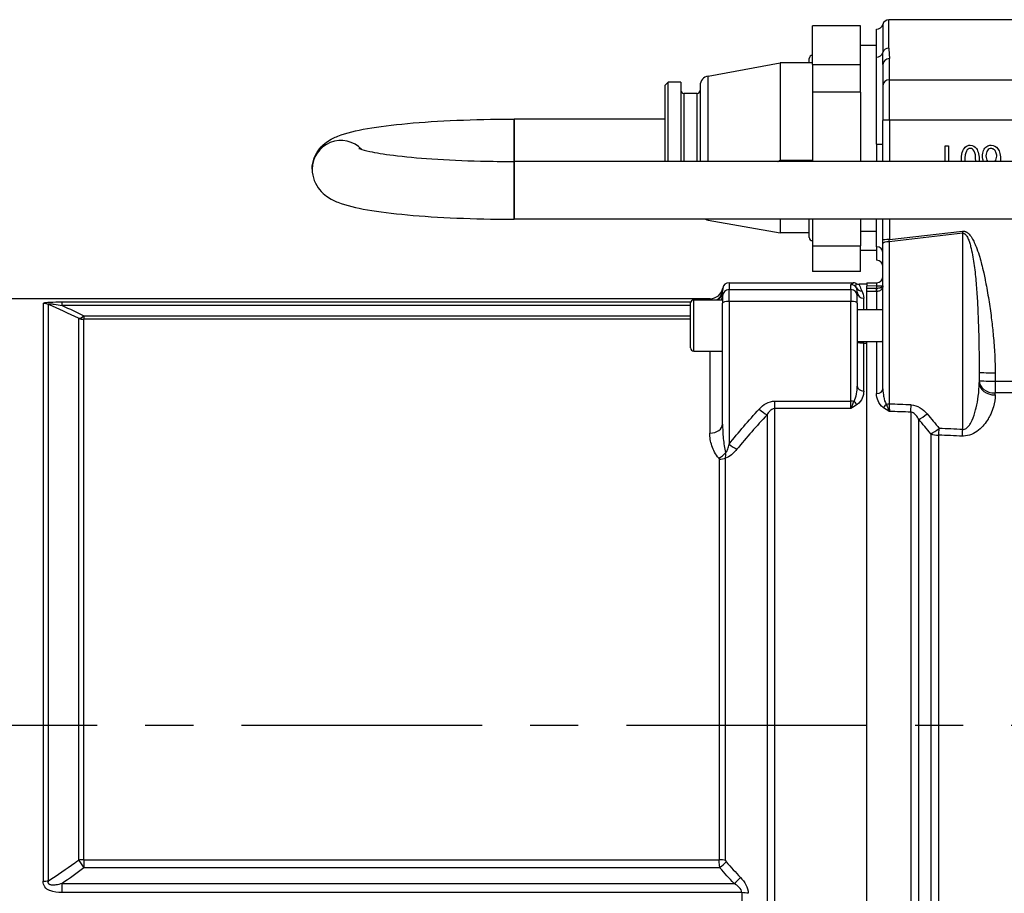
# Model space of a CAD drawing. Header units: millimetres. Extents: x -309 to 8091, y -6405 to -465.
# Tile 32 of 57: x 882 to 1189, y -2640 to -2367. Entities that reach past the tile are written whole.
import ezdxf

# ---------------------------------------------------------------- set-up
doc = ezdxf.new("R2010")
doc.units = ezdxf.units.MM
doc.header["$LTSCALE"] = 20
doc.linetypes.add('MITTE', pattern=[2, 1.25, -0.25, 0.25, -0.25])
doc.layers.add('02-LINIE-035', color=2, linetype='CONTINUOUS')
doc.layers.add('05-ACHSE', color=1, linetype='MITTE')

msp = doc.modelspace()

# ---------------------------------------------------------------- linework, layer by layer
at = {"layer": '02-LINIE-035'}
for p, q in [((1129.64, -2381.14), (1129.64, -2369.07)), ((1144.64, -2369.07), (1129.64, -2369.07)), ((1144.64, -2381.14), (1144.64, -2369.07)), ((1151.58, -2368.69), (1151.58, -2377.44)), ((1153.51, -2376.03), (1153.51, -2367.19)), ((1261.81, -2367.19), (1153.51, -2367.19)), ((1149.64, -2378.85), (1149.64, -2370.19)), ((1149.64, -2375.19), (1144.64, -2375.19)), ((1128.64, -2380.69), (1128.64, -2379.32)), ((1149.64, -2406.04), (1149.64, -2378.85)), ((1153.64, -2385.91), (1153.64, -2379.34)), ((1097.11, -2384.75), (1119.64, -2380.69)), ((1119.64, -2380.69), (1119.64, -2411)), ((1129.64, -2380.69), (1119.64, -2380.69)), ((1129.64, -2381.14), (1144.64, -2381.14)), ((1129.64, -2381.14), (1129.64, -2389.8)), ((1144.64, -2389.8), (1144.64, -2381.14)), ((1151.64, -2381.18), (1151.64, -2387.66)), ((1097.11, -2411.39), (1097.11, -2384.75)), ((1083.64, -2387.69), (1084.64, -2386.69)), ((1083.64, -2387.69), (1083.64, -2411.39)), ((1084.64, -2411.39), (1084.64, -2386.69)), ((1088.64, -2386.69), (1084.64, -2386.69)), ((1088.64, -2386.69), (1088.64, -2411.39)), ((1094.64, -2387.7), (1094.64, -2411.39)), ((1151.64, -2387.66), (1151.64, -2398.58)), ((1153.64, -2385.91), (1261.84, -2385.91)), ((1153.64, -2398.51), (1153.64, -2385.91)), ((1089.64, -2411.39), (1089.64, -2390.19)), ((1093.64, -2390.19), (1089.64, -2390.19)), ((1093.64, -2390.19), (1093.64, -2411.39)), ((1144.64, -2389.8), (1129.64, -2389.8)), ((1129.64, -2389.8), (1129.64, -2411.39)), ((1144.64, -2389.8), (1144.64, -2411.39)), ((1036.64, -2411.39), (1036.64, -2398.19)), ((1083.64, -2398.19), (1036.64, -2398.19)), ((1036.64, -2398.19), (1036.64, -2411.39)), ((1151.64, -2411.39), (1151.64, -2398.58)), ((1262.03, -2398.51), (1153.64, -2398.51)), ((1153.64, -2398.51), (1153.64, -2411.39)), ((1149.64, -2406.04), (1149.64, -2411.39)), ((1171.08, -2411.39), (1171.08, -2406.49)), ((1171.08, -2406.49), (1172.12, -2406.49)), ((1172.12, -2406.49), (1172.12, -2411.39)), ((1177.65, -2408.15), (1177.65, -2408.16)), ((1182.69, -2409.73), (1182.69, -2409.75)), ((1184.24, -2407.95), (1184.24, -2407.97)), ((1186.89, -2408.51), (1186.89, -2408.53)), ((1036.64, -2411.39), (1036.64, -2429.39)), ((1036.64, -2429.39), (1036.64, -2411.39)), ((1298.14, -2411.39), (1036.64, -2411.39)), ((1119.64, -2411), (1129.64, -2411)), ((1188.32, -2411.17), (1188.32, -2411.18)), ((1308.66, -2429.39), (1036.64, -2429.39)), ((1097.11, -2429.64), (1097.11, -2429.39)), ((1097.11, -2429.64), (1119.64, -2433.69)), ((1119.64, -2429.39), (1119.64, -2433.69)), ((1128.64, -2435.07), (1128.64, -2429.39)), ((1129.64, -2429.39), (1129.64, -2437.68)), ((1144.64, -2429.39), (1144.64, -2437.68)), ((1149.64, -2437.96), (1149.64, -2429.39)), ((1151.64, -2435.82), (1151.64, -2429.39)), ((1153.64, -2429.39), (1153.64, -2435.75)), ((1128.64, -2433.69), (1119.64, -2433.69)), ((1144.64, -2433.07), (1149.64, -2433.07)), ((1176.51, -2433.77), (1153.59, -2436.44)), ((1153.64, -2435.75), (1176.43, -2433.1)), ((1176.51, -2494.95), (1176.51, -2433.77)), ((1129.64, -2437.68), (1144.64, -2437.68)), ((1129.64, -2437.68), (1129.64, -2445.72)), ((1144.64, -2445.72), (1144.64, -2437.68)), ((1151.64, -2436.95), (1151.64, -2435.82)), ((1151.64, -2482.23), (1151.64, -2436.95)), ((1153.59, -2436.44), (1153.59, -2487.04)), ((1149.64, -2439.19), (1144.64, -2439.19)), ((1149.64, -2437.96), (1149.64, -2442.16)), ((1149.64, -2442.16), (1149.64, -2442.19)), ((1144.64, -2445.72), (1129.64, -2445.72)), ((1103.64, -2449.19), (1142.32, -2449.19)), ((1103.64, -2449.19), (1103.64, -2451.32)), ((1141.64, -2451.32), (1141.64, -2449.83)), ((1146.64, -2449.69), (1144.25, -2449.69)), ((1146.64, -2449.27), (1149.69, -2449.19)), ((1146.64, -2449.27), (1146.64, -2450.27)), ((1101.64, -2453.32), (1101.64, -2451.68)), ((1103.64, -2451.32), (1141.64, -2451.32)), ((1103.64, -2455.03), (1103.64, -2451.32)), ((1141.64, -2451.32), (1141.64, -2455.03)), ((1143.64, -2452.11), (1143.64, -2453.32)), ((1149.69, -2450.19), (1146.64, -2450.27)), ((1146.64, -2450.95), (1146.64, -2450.27)), ((1146.64, -2451.94), (1146.64, -2450.95)), ((1146.64, -2457.51), (1146.64, -2451.94)), ((1146.64, -2457.51), (1146.64, -2451.94)), ((1149.64, -2451.95), (1149.64, -2457.51)), ((1149.69, -2450.97), (1149.69, -2450.19)), ((1149.69, -2450.19), (1151.64, -2450.19)), ((1097.73, -2454.19), (855.64, -2454.19)), ((889.76, -2455.68), (889.76, -2635.77)), ((891.47, -2635.66), (891.47, -2455.98)), ((895.68, -2455.16), (1091.71, -2455.16)), ((895.68, -2456.29), (895.68, -2455.16)), ((1091.64, -2469.51), (1091.64, -2455.51)), ((1092.64, -2470.51), (1092.64, -2454.51)), ((1092.64, -2454.51), (1101.64, -2454.51)), ((1101.64, -2453.32), (1101.64, -2455.54)), ((1101.64, -2493.24), (1101.64, -2455.54)), ((1141.64, -2455.03), (1103.64, -2455.03)), ((1103.64, -2455.03), (1103.64, -2499.54)), ((1141.64, -2486.11), (1141.64, -2455.03)), ((1143.64, -2455.54), (1143.64, -2453.32)), ((1143.64, -2455.54), (1143.64, -2481.44)), ((1145.64, -2457.51), (1145.64, -2454.04)), ((1091.64, -2456.29), (895.68, -2456.29)), ((1143.64, -2457.51), (1151.64, -2457.51)), ((900.8, -2460.29), (900.8, -2629.2)), ((902.51, -2459.5), (1091.64, -2459.5)), ((902.51, -2459.5), (902.51, -2460.58)), ((1091.64, -2460.58), (902.51, -2460.58)), ((902.51, -2629.1), (902.51, -2460.58)), ((1143.65, -2467.51), (1151.11, -2467.51)), ((1145.64, -2467.99), (1146.64, -2467.99)), ((1145.64, -2482.95), (1145.64, -2467.99)), ((1146.64, -2706.87), (1146.64, -2467.51)), ((1146.64, -2706.39), (1146.64, -2467.99)), ((1149.64, -2467.51), (1149.64, -2483.74)), ((1092.64, -2470.51), (1101.64, -2470.51)), ((1097.64, -2470.51), (1097.64, -2496.06)), ((1181.64, -2477.11), (1181.64, -2480.34)), ((1186.64, -2477.29), (1186.64, -2479.87)), ((1186.64, -2479.87), (1253.84, -2479.87)), ((1186.64, -2479.87), (1186.64, -2483.57)), ((1258.37, -2483.57), (1186.64, -2483.57)), ((1186.64, -2484.18), (1186.64, -2483.57)), ((1117.96, -2486.11), (1141.64, -2486.11)), ((1117.96, -2488.41), (1117.96, -2486.11)), ((1141.64, -2488.41), (1141.64, -2486.11)), ((1141.64, -2488.41), (1117.96, -2488.41)), ((1117.96, -2685.97), (1117.96, -2488.41)), ((1160.3, -2489.55), (1160.3, -2684.84)), ((1180.62, -2488.59), (1180.62, -2488.59)), ((1115.49, -2490.37), (1115.49, -2684.01)), ((1162.8, -2682.57), (1162.8, -2491.82)), ((1179.25, -2492.48), (1179.25, -2492.48)), ((1166.54, -2496.27), (1166.54, -2678.12)), ((1169.04, -2677.67), (1169.04, -2496.72)), ((1100.59, -2504.19), (1100.59, -2629.1)), ((1102.56, -2629.27), (1102.56, -2503.85)), ((902.51, -2629.1), (1100.59, -2629.1)), ((902.51, -2629.1), (902.51, -2631.59)), ((1100.81, -2631.59), (902.51, -2631.59)), ((895.68, -2636.51), (1105.23, -2636.51)), ((895.68, -2639.34), (895.68, -2636.51)), ((1107.65, -2639.34), (895.68, -2639.34)), ((1107.65, -2639.34), (1107.65, -2667.08))]:
    msp.add_line(p, q, dxfattribs=at)
for centre, radius, start, end in [((1149.64, -2368.19), 2, 270, 345.5225), ((1153.51, -2369.19), 2, 90, 165.5225), ((1129.64, -2379.32), 1, 90, 180), ((1097.64, -2387.7), 3, 100.204, 180), ((1089.64, -2389.19), 1, 180, 270), ((1093.64, -2389.19), 1, 270, 0), ((1097.64, -2426.68), 3, 244.5575, 259.796), ((1129.64, -2435.07), 1, 180, 270), ((1149.64, -2444.19), 2, 0, 90), ((1144.25, -2447.69), 2, 241.0569, 270.0002), ((1149.64, -2447.19), 2, 271.5, 0), ((1097.73, -2450.19), 4, 269.9998, 350.4011), ((1092.64, -2455.51), 1, 90, 180), ((1092.64, -2469.51), 1, 180, 270)]:
    msp.add_arc(centre, radius, start, end, dxfattribs=at)
for centre, major_axis, ratio, start_param, end_param in [((1153.51, -2377.91), (-2, 0), 0.9411, 4.712389, 6.030505), ((1149.64, -2376.97), (2, 0), 0.9411, 4.712389, 6.030505), ((1153.64, -2381.18), (-2, 0), 0.919003, 4.712389, 6.283185), ((1153.64, -2387.66), (-2, 0), 0.87525, 4.712389, 6.283185), ((1153.64, -2398.58), (-2, 0), 0.034899, 4.712389, 6.283185), ((982.64, -2413.79), (-9, 0), 0.992502, 3.899962, 6.283185), ((982.64, -2413.79), (-9, 0), 0.992502, 3.899962, 6.283185), ((1149.64, -2405.97), (2, 0), 0.034899, 4.712389, 6.283185), ((1176.43, -2432.99), (-0.35, 2.98), 0.004035, 1.605469, 1.833841), ((1153.64, -2435.82), (-2, 0), 0.034899, 4.712389, 6.283185), ((1153.64, -2436.95), (-2, 0), 0.258819, 4.738569, 6.283185), ((1153.64, -2435.64), (0.23, 3.05), 0.002593, 4.449847, 4.678219), ((1149.64, -2439.95), (2, 0), 0.994124, 0, 1.570796), ((1149.64, -2444.15), (2, 0), 0.994124, 0, 1.570796), ((1103.64, -2451.19), (0, -2), 0.999657, 3.141593, 4.544806), ((1141.64, -2451.83), (-2, 0), 0.999657, 3.671679, 4.712389), ((1149.64, -2450.19), (0.05, 1), 0.052014, 4.717171, 6.287283), ((1097.66, -2451.19), (3.99, -0.23), 0.992701, 5.349275, 6.267419), ((1097.64, -2451.68), (4, 0), 0.938391, 5.427627, 6.283185), ((1103.64, -2453.32), (-2, 0), 0.999657, 4.712389, 6.283185), ((1141.64, -2453.32), (2, 0), 0.999657, 0, 1.570796), ((1145.09, -2449.8), (-1.79, -0.89), 0.981214, 0.068658, 1.115762), ((1145.64, -2452.11), (-2, 0), 0.968372, 0, 1.570796), ((194.94, -2587.19), (5289.1, 0), 0.026186, 1.389294, 1.389875), ((194.92, -2587.19), (5289.1, 0), 0.025997, 1.389294, 1.38987), ((1149.64, -2450.97), (-0.005, -1), 0.026177, 0.181566, 1.570922), ((1149.64, -2449.98), (-2, 0.13), 0.983497, 1.636259, 1.662436), ((1135.75, -1369.62), (-13.93, 1081.34), 0.030154, 3.141059, 3.141862), ((1149.67, -2450.97), (0.022, -1), 0.026171, 0.181507, 1.570225), ((1149.53, -2449.52), (2.1, -0.73), 0.374667, 0.066, 0.129249), ((1149.32, -2450.02), (2.29, -0.41), 0.836033, 0.086724, 0.14708), ((1150.64, -2450.19), (0.997, -0.078), 0.769101, 0.018905, 0.101807), ((889.76, -2460.62), (5, 0), 0.988816, 1.22173, 1.570796), ((1097.64, -2453.23), (4, 0), 0.766044, 5.85131, 6.283185), ((1103.64, -2455.54), (-2, 0), 0.258819, 4.712389, 6.283185), ((1141.64, -2455.54), (2, 0), 0.258819, 0, 1.570796), ((902.51, -2455.67), (-2.18, -4.5), 0.460312, 0.204152, 0.809667), ((902.51, -2455.67), (5, 0), 0.981486, 4.363323, 4.712389), ((1186.64, -2477.11), (-5, 0), 0.034899, 0, 1.570796), ((1186.64, -2479.7), (-5, 0), 0.773341, 0, 1.570796), ((1186.64, -2479.7), (-5, 0), 0.034899, 0, 1.570796), ((1186.64, -2480.34), (-5, 0), 0.768739, 0, 1.570796), ((1145.64, -2481.44), (-2, 0), 0.758102, 0, 1.570796), ((1149.64, -2482.23), (2, 0), 0.752394, 4.712389, 6.283185), ((1141.64, -2486.63), (-2, 0), 0.258819, 4.201538, 4.712389), ((1143.6, -2485.73), (-1.18, 1.61), 0.530864, 1.463735, 2.197776), ((1113.03, -2487.3), (-3.69, 3.37), 0.193992, 1.746345, 2.46419), ((1151.72, -2486.65), (-1.19, -1.61), 0.52466, 0.951527, 1.673373), ((1153.64, -2487.56), (2, 0), 0.258819, 1.596976, 2.072613), ((-3540.63, -2588.49), (5441.86, 36.91), 0.025292, 0.527721, 0.530212), ((1153.64, -2486.31), (0.07, -4.31), 0.0137, 4.882967, 5.483053), ((-3540.76, -2587.19), (5441.86, 35.61), 0.024405, 0.527732, 0.530157), ((1160.3, -2486), (-0.18, -5), 0.036867, 0.78178, 1.310259), ((1186.13, -2489.64), (4.2, -2.71), 0.029316, 1.701466, 1.701511), ((1165.3, -2488.8), (-3.82, -3.23), 0.216786, 0.68941, 1.423128), ((1186.13, -2489.64), (3.64, -3.42), 0.387928, 4.709155, 4.709384), ((1097.64, -2493.24), (4, 0), 0.706433, 4.712389, 6.283185), ((1169.04, -2493.34), (-3.91, -3.12), 0.220646, 0.714145, 1.429216), ((1169.04, -2493.34), (-0.21, -5), 0.038269, 0.830394, 1.310457), ((-3540.63, -2588.49), (5308.2, 36), 0.025292, 0.476228, 0.479233), ((1176.38, -2493.65), (-0.21, -5), 0.038365, 0.833408, 1.310471), ((1169.04, -2493.34), (-5, 0), 0.675176, 1.047198, 1.570796), ((-3540.76, -2587.19), (5308.2, 34.7), 0.024383, 0.47624, 0.479245), ((1103.64, -2498.25), (-3.91, 3.12), 0.205021, 1.732901, 2.404681), ((1100.44, -2501.31), (2.99, 2.65), 0.534881, 4.269921, 4.969004), ((1100.59, -2501.62), (-4, 0), 0.643441, 1.570796, 2.086345), ((902.51, -2630.73), (5, 0), 0.324871, 1.570796, 1.919862), ((902.51, -2630.73), (-2.98, 4.02), 0.104344, 1.105302, 1.710817), ((1100.59, -2630.4), (-4, 0), 0.324871, 4.19684, 4.712389), ((1100.81, -2630.9), (-3.01, -2.63), 0.131656, 1.456325, 2.164251), ((1104.26, -2629.59), (-1.68, 0.44), 0.504214, 0.12986, 0.647525), ((889.76, -2633.94), (5, 0), 0.365246, 4.712389, 5.061455), ((1105.23, -2635.82), (-2.94, -2.71), 0.128487, 1.452736, 2.181967), ((1107.65, -2640.91), (-4, 0), 0.392088, 4.19684, 4.712389)]:
    msp.add_ellipse(centre, major_axis=major_axis, ratio=ratio, start_param=start_param, end_param=end_param, dxfattribs=at)
for points, knots in [([(1153.51, -2376.03), (1153.51, -2376.94), (1153.61, -2377.93), (1153.64, -2378.98), (1153.64, -2379.1), (1153.64, -2379.22), (1153.64, -2379.34)], [0, 0, 0, 0, 0.896485, 0.896485, 0.896485, 1, 1, 1, 1]), ([(973.64, -2413.79), (973.64, -2412.54), (973.9, -2411.29), (974.75, -2409.09), (975.35, -2408.17), (976.72, -2406.49), (977.48, -2405.86), (979.46, -2404.44), (980.58, -2403.94), (984.43, -2402.4), (987.33, -2401.76), (994.5, -2400.51), (998.69, -2399.99), (1008.09, -2399.12), (1013.29, -2398.79), (1024.24, -2398.33), (1030, -2398.21), (1036.06, -2398.19), (1036.35, -2398.19), (1036.64, -2398.19)], [0, 0, 0, 0, 0.047038, 0.047038, 0.099366, 0.099366, 0.169223, 0.169223, 0.298251, 0.298251, 0.612411, 0.612411, 0.92657, 0.92657, 1.240729, 1.240729, 1.554888, 1.554888, 1.570796, 1.570796, 1.570796, 1.570796]), ([(1176.09, -2411.39), (1176.09, -2410.23), (1176.19, -2409.29), (1176.6, -2407.86), (1176.91, -2407.3), (1177.32, -2406.91)], [0.2988996, 0.2988996, 0.2988996, 0.2988996, 0.6477224, 0.6477224, 1, 1, 1, 1]), ([(1177.32, -2406.91), (1177.72, -2406.52), (1178.24, -2406.32), (1179.69, -2406.32), (1180.33, -2406.66), (1180.8, -2407.35)], [0, 0, 0, 0, 0.431846, 0.431846, 1, 1, 1, 1]), ([(1183.01, -2411.39), (1182.8, -2410.92), (1182.69, -2410.36), (1182.69, -2409.11), (1182.81, -2408.52), (1183.27, -2407.45), (1183.58, -2407.03), (1184.39, -2406.46), (1184.85, -2406.32), (1186.23, -2406.32), (1186.95, -2406.69), (1188.05, -2408.2), (1188.32, -2409.44), (1188.32, -2411.24), (1188.32, -2411.32), (1188.32, -2411.39)], [0.2375786, 0.2375786, 0.2375786, 0.2375786, 0.3195655, 0.3195655, 0.4013018, 0.4013018, 0.4833007, 0.4833007, 0.5652997, 0.5652997, 0.7047536, 0.7047536, 0.8442076, 0.8442076, 0.8504208, 0.8504208, 0.8504208, 0.8504208]), ([(988.21, -2407.31), (988.21, -2407.31), (988.38, -2407.39), (989.25, -2407.69), (990.28, -2407.97), (993.49, -2408.67), (996.01, -2409.08), (1002.45, -2409.89), (1006.53, -2410.28), (1015.72, -2410.9), (1020.87, -2411.14), (1029.63, -2411.35), (1033.13, -2411.39), (1036.64, -2411.39)], [0.248633, 0.248633, 0.248633, 0.248633, 0.340811, 0.340811, 0.51746, 0.51746, 0.769621, 0.769621, 1.063472, 1.063472, 1.371898, 1.371898, 1.570796, 1.570796, 1.570796, 1.570796]), ([(1180.57, -2411.39), (1180.57, -2409.77), (1180.41, -2408.68), (1179.75, -2407.6), (1179.35, -2407.33), (1178.39, -2407.33), (1177.98, -2407.6), (1177.65, -2408.15)], [0.2517485, 0.2517485, 0.2517485, 0.2517485, 0.5011432, 0.5011432, 0.7510243, 0.7510243, 1, 1, 1, 1]), ([(1180.57, -2411.39), (1180.57, -2409.78), (1180.41, -2408.7), (1179.75, -2407.62), (1179.35, -2407.34), (1178.39, -2407.34), (1177.98, -2407.62), (1177.65, -2408.16)], [0.252641, 0.252641, 0.252641, 0.252641, 0.5011432, 0.5011432, 0.7510243, 0.7510243, 1, 1, 1, 1]), ([(1184.24, -2407.95), (1183.92, -2408.37), (1183.76, -2408.94), (1183.76, -2410.35), (1183.92, -2410.89), (1184.23, -2411.29)], [0, 0, 0, 0, 0.509434, 0.509434, 1, 1, 1, 1]), ([(1186.89, -2408.51), (1186.74, -2408.13), (1186.52, -2407.83), (1185.97, -2407.43), (1185.68, -2407.33), (1184.94, -2407.33), (1184.56, -2407.54), (1184.24, -2407.95)], [0, 0, 0, 0, 0.288333, 0.288333, 0.576667, 0.576667, 1, 1, 1, 1]), ([(1186.89, -2408.53), (1186.74, -2408.14), (1186.52, -2407.85), (1185.97, -2407.44), (1185.68, -2407.34), (1184.94, -2407.34), (1184.56, -2407.55), (1184.24, -2407.97)], [0, 0, 0, 0, 0.288333, 0.288333, 0.576667, 0.576667, 1, 1, 1, 1]), ([(1186.62, -2411.29), (1186.95, -2410.89), (1187.12, -2410.37), (1187.12, -2409.3), (1187.04, -2408.9), (1186.89, -2408.51)], [0, 0, 0, 0, 0.605364, 0.605364, 1, 1, 1, 1]), ([(973.64, -2413.79), (973.64, -2415.05), (973.9, -2416.29), (974.75, -2418.5), (975.35, -2419.42), (976.72, -2421.1), (977.48, -2421.73), (979.46, -2423.15), (980.58, -2423.65), (984.43, -2425.18), (987.33, -2425.83), (994.5, -2427.08), (998.69, -2427.6), (1008.09, -2428.46), (1013.29, -2428.8), (1024.24, -2429.26), (1030, -2429.38), (1036.06, -2429.39), (1036.35, -2429.39), (1036.64, -2429.39)], [0, 0, 0, 0, 0.047038, 0.047038, 0.099366, 0.099366, 0.169223, 0.169223, 0.298251, 0.298251, 0.612411, 0.612411, 0.92657, 0.92657, 1.240729, 1.240729, 1.554888, 1.554888, 1.570796, 1.570796, 1.570796, 1.570796]), ([(1176.43, -2433.1), (1176.48, -2433.09), (1176.53, -2433.09), (1176.58, -2433.09), (1176.61, -2433.09), (1176.65, -2433.09), (1176.68, -2433.09), (1176.73, -2433.09), (1176.78, -2433.09), (1176.83, -2433.1), (1176.91, -2433.1), (1176.99, -2433.12), (1177.06, -2433.13), (1177.17, -2433.16), (1177.28, -2433.2), (1177.39, -2433.24), (1177.47, -2433.28), (1177.56, -2433.32), (1177.64, -2433.37), (1177.65, -2433.37), (1177.67, -2433.38), (1177.68, -2433.39), (1177.74, -2433.42), (1177.83, -2433.48), (1177.86, -2433.5), (1177.97, -2433.57), (1178.08, -2433.66), (1178.19, -2433.76), (1178.2, -2433.76), (1178.21, -2433.77), (1178.21, -2433.78), (1178.32, -2433.87), (1178.44, -2434), (1178.52, -2434.07), (1178.68, -2434.25), (1178.85, -2434.46), (1179.02, -2434.69), (1179.08, -2434.77), (1179.15, -2434.87), (1179.21, -2434.96), (1179.29, -2435.07), (1179.38, -2435.23), (1179.44, -2435.32), (1179.67, -2435.7), (1179.9, -2436.13), (1180.13, -2436.61), (1180.27, -2436.91), (1180.41, -2437.22), (1180.55, -2437.56), (1180.6, -2437.68), (1180.67, -2437.85), (1180.7, -2437.94), (1181.02, -2438.74), (1181.33, -2439.63), (1181.64, -2440.63), (1181.86, -2441.36), (1182.08, -2442.14), (1182.3, -2442.97), (1182.34, -2443.1), (1182.38, -2443.26), (1182.4, -2443.36), (1182.63, -2444.23), (1182.84, -2445.15), (1183.06, -2446.12), (1183.2, -2446.77), (1183.35, -2447.44), (1183.49, -2448.14), (1183.54, -2448.39), (1183.59, -2448.67), (1183.64, -2448.89), (1183.81, -2449.78), (1183.98, -2450.68), (1184.14, -2451.61), (1184.31, -2452.54), (1184.48, -2453.55), (1184.62, -2454.48), (1184.92, -2456.34), (1185.18, -2458.18), (1185.43, -2460.11), (1185.64, -2461.8), (1185.83, -2463.45), (1185.99, -2465.08), (1186.01, -2465.31), (1186.03, -2465.52), (1186.06, -2465.78), (1186.24, -2467.76), (1186.38, -2469.66), (1186.48, -2471.5), (1186.59, -2473.52), (1186.64, -2475.45), (1186.64, -2477.29)], [0, 0, 0, 0, 0.001582, 0.001582, 0.001582, 0.002692, 0.002692, 0.002692, 0.004384, 0.004384, 0.004384, 0.006878, 0.006878, 0.006878, 0.010481, 0.010481, 0.010481, 0.013269, 0.013269, 0.013269, 0.013672, 0.013672, 0.013672, 0.015625, 0.015625, 0.015625, 0.023437, 0.023437, 0.023437, 0.024077, 0.024077, 0.024077, 0.03125, 0.03125, 0.03125, 0.048182, 0.048182, 0.048182, 0.054687, 0.054687, 0.054687, 0.0625, 0.0625, 0.0625, 0.096368, 0.096368, 0.096368, 0.117187, 0.117187, 0.117187, 0.125, 0.125, 0.125, 0.192857, 0.192857, 0.192857, 0.242187, 0.242187, 0.242187, 0.25, 0.25, 0.25, 0.31557, 0.31557, 0.31557, 0.359375, 0.359375, 0.359375, 0.375, 0.375, 0.375, 0.4375, 0.4375, 0.4375, 0.5, 0.5, 0.5, 0.625, 0.625, 0.625, 0.734375, 0.734375, 0.734375, 0.75, 0.75, 0.75, 0.868928, 0.868928, 0.868928, 1, 1, 1, 1]), ([(1176.51, -2433.77), (1176.55, -2433.76), (1176.58, -2433.76), (1176.63, -2433.76), (1176.65, -2433.76), (1176.7, -2433.76), (1176.73, -2433.76), (1176.82, -2433.78), (1176.86, -2433.79), (1176.99, -2433.84), (1177.05, -2433.87), (1177.17, -2433.95), (1177.22, -2433.99), (1177.32, -2434.07), (1177.36, -2434.12), (1177.48, -2434.25), (1177.56, -2434.34), (1177.69, -2434.53), (1177.75, -2434.63), (1177.93, -2434.92), (1178.03, -2435.12), (1178.22, -2435.53), (1178.3, -2435.74), (1178.54, -2436.36), (1178.68, -2436.79), (1178.93, -2437.65), (1179.05, -2438.08), (1179.36, -2439.4), (1179.54, -2440.28), (1179.85, -2442.07), (1179.99, -2442.96), (1180.23, -2444.77), (1180.34, -2445.68), (1180.53, -2447.49), (1180.62, -2448.41), (1180.85, -2451.15), (1180.97, -2452.98), (1181.18, -2456.66), (1181.26, -2458.5), (1181.4, -2462.19), (1181.46, -2464.04), (1181.55, -2467.75), (1181.58, -2469.61), (1181.63, -2473.35), (1181.64, -2475.22), (1181.64, -2477.11)], [0, 0, 0, 0, 0.000488, 0.000488, 0.000977, 0.000977, 0.001953, 0.001953, 0.003906, 0.003906, 0.007812, 0.007812, 0.011719, 0.011719, 0.015625, 0.015625, 0.023438, 0.023438, 0.03125, 0.03125, 0.046875, 0.046875, 0.0625, 0.0625, 0.09375, 0.09375, 0.125, 0.125, 0.1875, 0.1875, 0.25, 0.25, 0.3125, 0.3125, 0.375, 0.375, 0.5, 0.5, 0.625, 0.625, 0.75, 0.75, 0.875, 0.875, 1, 1, 1, 1]), ([(1141.64, -2449.83), (1141.64, -2449.81), (1141.65, -2449.79), (1141.66, -2449.78), (1141.69, -2449.74), (1141.74, -2449.7), (1141.8, -2449.67), (1141.83, -2449.65), (1141.86, -2449.63), (1141.89, -2449.62), (1141.96, -2449.58), (1142.04, -2449.54), (1142.11, -2449.51), (1142.21, -2449.46), (1142.28, -2449.42), (1142.33, -2449.37), (1142.37, -2449.33), (1142.39, -2449.29), (1142.36, -2449.24), (1142.35, -2449.23), (1142.34, -2449.21), (1142.32, -2449.19)], [0, 0, 0, 0, 0.078025, 0.078025, 0.078025, 0.251552, 0.251552, 0.251552, 0.333332, 0.333332, 0.333332, 0.503124, 0.503124, 0.503124, 0.715884, 0.715884, 0.715884, 0.919508, 0.919508, 0.919508, 1, 1, 1, 1]), ([(1143.29, -2449.44), (1143.14, -2449.36), (1142.98, -2449.3), (1142.65, -2449.21), (1142.49, -2449.19), (1142.32, -2449.19)], [0.0000018, 0.0000018, 0.0000018, 0.0000018, 0.0506397, 0.0506397, 0.101278, 0.101278, 0.101278, 0.101278]), ([(1143.37, -2450.81), (1143.19, -2450.42), (1143.22, -2450.1), (1143.28, -2449.64), (1143.31, -2449.5), (1143.29, -2449.44)], [0, 0, 0, 0, 0.5, 0.5, 1, 1, 1, 1]), ([(1144.25, -2449.69), (1144.18, -2449.69), (1144.24, -2449.87), (1144.53, -2450.56), (1144.74, -2451.08), (1145.09, -2451.77)], [0, 0, 0, 0, 0.5, 0.5, 1, 1, 1, 1]), ([(1101.67, -2450.86), (1101.67, -2450.89), (1101.67, -2450.92), (1101.67, -2450.96), (1101.67, -2451.08), (1101.66, -2451.25), (1101.65, -2451.48)], [0, 0, 0, 0, 0.272863, 0.272863, 0.272863, 1, 1, 1, 1]), ([(1143.64, -2452.11), (1143.64, -2451.97), (1143.63, -2451.84), (1143.62, -2451.72), (1143.57, -2451.38), (1143.48, -2451.08), (1143.37, -2450.81)], [0, 0, 0, 0, 0.26442, 0.26442, 0.26442, 1, 1, 1, 1]), ([(1151.64, -2450.19), (1151.63, -2450.21), (1151.63, -2450.24), (1151.62, -2450.26), (1151.6, -2450.31), (1151.58, -2450.35), (1151.54, -2450.4), (1151.47, -2450.49), (1151.36, -2450.57), (1151.22, -2450.65), (1151.18, -2450.67), (1151.15, -2450.68), (1151.11, -2450.7), (1151, -2450.75), (1150.87, -2450.8), (1150.73, -2450.83), (1150.66, -2450.85), (1150.58, -2450.87), (1150.5, -2450.89), (1150.42, -2450.9), (1150.33, -2450.92), (1150.25, -2450.93), (1150.07, -2450.95), (1149.88, -2450.97), (1149.69, -2450.97)], [0, 0, 0, 0, 0.057485, 0.057485, 0.057485, 0.178638, 0.178638, 0.178638, 0.41585, 0.41585, 0.41585, 0.47234, 0.47234, 0.47234, 0.64081, 0.64081, 0.64081, 0.727829, 0.727829, 0.727829, 0.816607, 0.816607, 0.816607, 1, 1, 1, 1]), ([(1151.64, -2450.26), (1151.63, -2450.38), (1151.61, -2450.5), (1151.57, -2450.62), (1151.5, -2450.85), (1151.38, -2451.07), (1151.22, -2451.25), (1151.18, -2451.29), (1151.15, -2451.33), (1151.11, -2451.37), (1151, -2451.48), (1150.87, -2451.58), (1150.73, -2451.66), (1150.66, -2451.7), (1150.58, -2451.74), (1150.5, -2451.78), (1150.42, -2451.81), (1150.33, -2451.84), (1150.25, -2451.87), (1150.07, -2451.92), (1149.88, -2451.95), (1149.69, -2451.95)], [0, 0, 0, 0, 0.143679, 0.143679, 0.143679, 0.41668, 0.41668, 0.41668, 0.473003, 0.473003, 0.473003, 0.641286, 0.641286, 0.641286, 0.728179, 0.728179, 0.728179, 0.816836, 0.816836, 0.816836, 1, 1, 1, 1]), ([(889.76, -2455.68), (889.76, -2455.58), (889.92, -2455.49), (890.29, -2455.41), (890.3, -2455.41), (890.31, -2455.41), (890.31, -2455.41), (890.68, -2455.33), (891.23, -2455.28), (891.81, -2455.25), (891.82, -2455.25), (891.84, -2455.25), (891.85, -2455.25), (893.03, -2455.18), (894.37, -2455.16), (895.68, -2455.16)], [0, 0, 0, 0, 0.25, 0.25, 0.25, 0.255212, 0.255212, 0.255212, 0.5, 0.5, 0.5, 0.505624, 0.505624, 0.505624, 1, 1, 1, 1]), ([(891.47, -2455.98), (891.42, -2455.94), (891.38, -2455.9), (891.38, -2455.86), (891.38, -2455.85), (891.38, -2455.84), (891.39, -2455.83), (891.4, -2455.81), (891.42, -2455.8), (891.46, -2455.78), (891.49, -2455.78), (891.52, -2455.77), (891.56, -2455.76), (891.58, -2455.76), (891.6, -2455.76), (891.63, -2455.76), (891.69, -2455.75), (891.75, -2455.75), (891.82, -2455.75), (891.91, -2455.75), (892.01, -2455.76), (892.1, -2455.77), (892.27, -2455.78), (892.44, -2455.79), (892.61, -2455.81), (892.81, -2455.83), (893, -2455.86), (893.2, -2455.89), (894.03, -2456), (894.86, -2456.15), (895.68, -2456.29)], [0.0000002, 0.0000002, 0.0000002, 0.0000002, 0.0896746, 0.0896746, 0.0896746, 0.1175237, 0.1175237, 0.1175237, 0.1667019, 0.1667019, 0.1667019, 0.2012482, 0.2012482, 0.2012482, 0.2190935, 0.2190935, 0.2190935, 0.2637691, 0.2637691, 0.2637691, 0.3202233, 0.3202233, 0.3202233, 0.4169297, 0.4169297, 0.4169297, 0.526988, 0.526988, 0.526988, 1, 1, 1, 1]), ([(1145.64, -2467.99), (1145.62, -2467.99), (1145.61, -2467.99), (1145.47, -2467.99), (1145.36, -2468), (1145.11, -2468), (1144.98, -2468.01), (1144.65, -2468.02), (1144.46, -2468.01), (1144.04, -2467.94), (1143.84, -2467.86), (1143.67, -2467.62), (1143.64, -2467.52), (1143.64, -2467.41)], [0.7699377, 0.7699377, 0.7699377, 0.7699377, 0.776967, 0.776967, 0.8231163, 0.8231163, 0.8872727, 0.8872727, 0.9965058, 0.9965058, 1.1407572, 1.1407572, 1.2148424, 1.2148424, 1.2148424, 1.2148424]), ([(1151.11, -2467.51), (1151.31, -2467.51), (1151.46, -2467.46), (1151.61, -2467.29), (1151.64, -2467.21), (1151.64, -2467.1)], [0.2916395, 0.2916395, 0.2916395, 0.2916395, 0.4374772, 0.4374772, 0.5300861, 0.5300861, 0.5300861, 0.5300861]), ([(1176.51, -2494.95), (1176.91, -2494.98), (1177.3, -2494.84), (1177.61, -2494.62), (1177.92, -2494.41), (1178.17, -2494.14), (1178.39, -2493.86), (1178.65, -2493.54), (1178.87, -2493.19), (1179.06, -2492.84), (1179.2, -2492.58), (1179.33, -2492.31), (1179.45, -2492.05), (1179.92, -2491.02), (1180.26, -2489.94), (1180.54, -2488.87), (1180.61, -2488.64), (1180.67, -2488.4), (1180.72, -2488.17), (1181.01, -2486.98), (1181.22, -2485.78), (1181.37, -2484.6), (1181.55, -2483.17), (1181.64, -2481.76), (1181.64, -2480.34)], [0, 0, 0, 0, 0.0625, 0.0625, 0.0625, 0.125, 0.125, 0.125, 0.19686, 0.19686, 0.19686, 0.25, 0.25, 0.25, 0.45489, 0.45489, 0.45489, 0.5, 0.5, 0.5, 0.726423, 0.726423, 0.726423, 1, 1, 1, 1]), ([(1142.62, -2486.18), (1143.06, -2485.48), (1143.26, -2484.69), (1143.41, -2483.92), (1143.41, -2483.9), (1143.42, -2483.87), (1143.42, -2483.85), (1143.57, -2483.05), (1143.64, -2482.24), (1143.64, -2481.44)], [0, 0, 0, 0, 0.483771, 0.483771, 0.483771, 0.5, 0.5, 0.5, 1, 1, 1, 1]), ([(1145.64, -2482.95), (1145.64, -2483.69), (1145.49, -2484.44), (1145.17, -2485.16), (1144.86, -2485.89), (1144.39, -2486.61), (1143.6, -2487.18)], [0, 0, 0, 0, 0.499277, 0.499277, 0.499277, 1, 1, 1, 1]), ([(1151.72, -2488.09), (1150.91, -2487.51), (1150.44, -2486.76), (1150.12, -2486.02), (1149.8, -2485.27), (1149.64, -2484.5), (1149.64, -2483.74)], [0, 0, 0, 0, 0.5, 0.5, 0.5, 1, 1, 1, 1]), ([(1151.64, -2482.23), (1151.64, -2483.06), (1151.71, -2483.89), (1151.86, -2484.71), (1151.87, -2484.73), (1151.87, -2484.76), (1151.88, -2484.79), (1152.03, -2485.58), (1152.23, -2486.38), (1152.68, -2487.11)], [0, 0, 0, 0, 0.5, 0.5, 0.5, 0.516276, 0.516276, 0.516276, 1, 1, 1, 1]), ([(1141.64, -2488.41), (1141.64, -2488.41), (1141.64, -2488.41), (1141.65, -2488.4), (1141.73, -2488.24), (1141.81, -2488.06), (1141.9, -2487.88), (1141.98, -2487.7), (1142.06, -2487.51), (1142.15, -2487.32), (1142.3, -2486.96), (1142.46, -2486.57), (1142.62, -2486.18)], [0, 0, 0, 0, 0.004938, 0.004938, 0.004938, 0.2633, 0.2633, 0.2633, 0.519574, 0.519574, 0.519574, 1, 1, 1, 1]), ([(1186.64, -2484.18), (1186.64, -2485.4), (1186.45, -2486.64), (1186.09, -2487.88), (1185.87, -2488.64), (1185.58, -2489.4), (1185.23, -2490.16), (1185, -2490.65), (1184.74, -2491.14), (1184.45, -2491.63), (1184.44, -2491.65), (1184.42, -2491.67), (1184.41, -2491.69), (1183.67, -2492.91), (1182.73, -2494.12), (1181.47, -2495.14), (1181.45, -2495.16), (1181.43, -2495.17), (1181.41, -2495.19), (1180.19, -2496.17), (1178.53, -2497), (1176.71, -2497.02), (1176.6, -2497.02), (1176.49, -2497.02), (1176.38, -2497.02)], [0, 0, 0, 0, 0.247098, 0.247098, 0.247098, 0.397904, 0.397904, 0.397904, 0.495871, 0.495871, 0.495871, 0.5, 0.5, 0.5, 0.745702, 0.745702, 0.745702, 0.75, 0.75, 0.75, 0.985724, 0.985724, 0.985724, 1, 1, 1, 1]), ([(1117.96, -2488.41), (1117.78, -2488.41), (1117.6, -2488.44), (1117.43, -2488.5), (1117.15, -2488.58), (1116.9, -2488.73), (1116.69, -2488.9), (1116.57, -2488.99), (1116.46, -2489.09), (1116.36, -2489.2), (1116.01, -2489.55), (1115.73, -2489.96), (1115.49, -2490.37)], [0, 0, 0, 0, 0.155563, 0.155563, 0.155563, 0.407438, 0.407438, 0.407438, 0.542309, 0.542309, 0.542309, 1, 1, 1, 1]), ([(1143.6, -2487.18), (1142.99, -2487.62), (1142.32, -2488.01), (1141.65, -2488.41), (1141.65, -2488.41), (1141.64, -2488.41), (1141.64, -2488.41)], [0, 0, 0, 0, 0.995215, 0.995215, 0.995215, 1, 1, 1, 1]), ([(1153.64, -2489.32), (1153.64, -2489.31), (1153.64, -2489.31), (1153.63, -2489.31), (1152.97, -2488.92), (1152.31, -2488.53), (1151.72, -2488.09)], [0, 0, 0, 0, 0.004863, 0.004863, 0.004863, 1, 1, 1, 1]), ([(1152.68, -2487.11), (1152.84, -2487.5), (1152.99, -2487.87), (1153.14, -2488.23), (1153.23, -2488.42), (1153.31, -2488.61), (1153.39, -2488.79), (1153.47, -2488.97), (1153.55, -2489.14), (1153.64, -2489.31), (1153.64, -2489.31), (1153.64, -2489.31), (1153.64, -2489.32)], [0, 0, 0, 0, 0.481133, 0.481133, 0.481133, 0.737054, 0.737054, 0.737054, 0.994978, 0.994978, 0.994978, 1, 1, 1, 1]), ([(1162.8, -2491.82), (1162.56, -2491.36), (1162.28, -2490.91), (1161.93, -2490.51), (1161.76, -2490.31), (1161.57, -2490.13), (1161.36, -2489.97), (1161.2, -2489.85), (1161.02, -2489.75), (1160.84, -2489.67), (1160.67, -2489.61), (1160.49, -2489.56), (1160.3, -2489.55)], [0, 0, 0, 0, 0.461269, 0.461269, 0.461269, 0.686871, 0.686871, 0.686871, 0.851732, 0.851732, 0.851732, 1, 1, 1, 1]), ([(1101.64, -2493.24), (1101.64, -2494.73), (1101.71, -2496.22), (1101.85, -2497.72), (1101.85, -2497.74), (1101.86, -2497.77), (1101.86, -2497.8), (1102, -2499.27), (1102.19, -2500.74), (1102.58, -2502.19)], [0, 0, 0, 0, 0.5, 0.5, 0.5, 0.509538, 0.509538, 0.509538, 1, 1, 1, 1]), ([(1100.44, -2503.89), (1099.37, -2502.72), (1098.73, -2501.37), (1097.86, -2498.72), (1097.64, -2497.39), (1097.64, -2496.06)], [0, 0, 0, 0, 0.5, 0.5, 1, 1, 1, 1]), ([(1106.11, -2501.1), (1105.62, -2501.69), (1105.1, -2502.26), (1104.51, -2502.76), (1104.48, -2502.79), (1104.45, -2502.81), (1104.42, -2502.83), (1103.85, -2503.3), (1103.2, -2503.7), (1102.56, -2503.85)], [0, 0, 0, 0, 0.5, 0.5, 0.5, 0.5239, 0.5239, 0.5239, 1, 1, 1, 1]), ([(1102.58, -2502.19), (1102.6, -2502.18), (1102.62, -2502.17), (1102.65, -2502.16), (1102.66, -2502.15), (1102.68, -2502.14), (1102.7, -2502.13), (1102.73, -2502.1), (1102.77, -2502.07), (1102.79, -2502.03), (1102.85, -2501.96), (1102.9, -2501.88), (1102.94, -2501.8), (1103.03, -2501.63), (1103.1, -2501.45), (1103.16, -2501.28), (1103.19, -2501.21), (1103.21, -2501.13), (1103.24, -2501.06), (1103.4, -2500.56), (1103.53, -2500.05), (1103.64, -2499.54)], [0, 0, 0, 0, 0.028854, 0.028854, 0.028854, 0.048949, 0.048949, 0.048949, 0.096785, 0.096785, 0.096785, 0.187795, 0.187795, 0.187795, 0.378495, 0.378495, 0.378495, 0.458256, 0.458256, 0.458256, 1, 1, 1, 1]), ([(1100.44, -2503.89), (1100.47, -2503.92), (1100.49, -2503.95), (1100.51, -2503.98), (1100.55, -2504.03), (1100.57, -2504.08), (1100.58, -2504.13), (1100.58, -2504.15), (1100.59, -2504.17), (1100.59, -2504.19)], [0, 0, 0, 0, 0.325341, 0.325341, 0.325341, 0.817251, 0.817251, 0.817251, 1, 1, 1, 1]), ([(1102.56, -2503.85), (1102.57, -2503.75), (1102.58, -2503.65), (1102.59, -2503.54), (1102.61, -2503.27), (1102.61, -2502.99), (1102.6, -2502.7), (1102.59, -2502.53), (1102.58, -2502.36), (1102.58, -2502.19)], [0, 0, 0, 0, 0.204991, 0.204991, 0.204991, 0.708562, 0.708562, 0.708562, 1, 1, 1, 1]), ([(891.47, -2635.66), (894.23, -2633.82), (896.96, -2631.94), (899.66, -2630.02), (900.04, -2629.75), (900.42, -2629.47), (900.8, -2629.2)], [0, 0, 0, 0, 0.875814, 0.875814, 0.875814, 1, 1, 1, 1]), ([(1100.81, -2631.59), (1100.77, -2631.37), (1100.74, -2631.15), (1100.71, -2630.93), (1100.63, -2630.31), (1100.59, -2629.69), (1100.59, -2629.1)], [0, 0, 0, 0, 0.267529, 0.267529, 0.267529, 1, 1, 1, 1]), ([(895.68, -2639.34), (894.37, -2639.34), (893.03, -2639.22), (891.85, -2638.7), (891.83, -2638.7), (891.82, -2638.69), (891.81, -2638.69), (891.22, -2638.43), (890.68, -2638.05), (890.31, -2637.56), (890.31, -2637.55), (890.3, -2637.54), (890.29, -2637.53), (889.93, -2637.02), (889.76, -2636.39), (889.76, -2635.77)], [0, 0, 0, 0, 0.4944, 0.4944, 0.4944, 0.5, 0.5, 0.5, 0.744851, 0.744851, 0.744851, 0.75, 0.75, 0.75, 1, 1, 1, 1]), ([(895.68, -2636.51), (895.04, -2636.69), (894.39, -2636.85), (893.74, -2636.94), (893.36, -2636.99), (892.99, -2637.03), (892.61, -2637.01), (892.52, -2637), (892.44, -2637), (892.36, -2636.98), (892.22, -2636.97), (892.07, -2636.94), (891.94, -2636.89), (891.87, -2636.86), (891.8, -2636.83), (891.73, -2636.79), (891.67, -2636.75), (891.61, -2636.7), (891.56, -2636.65), (891.55, -2636.64), (891.54, -2636.62), (891.53, -2636.61), (891.47, -2636.54), (891.43, -2636.45), (891.41, -2636.36), (891.39, -2636.28), (891.38, -2636.21), (891.38, -2636.13), (891.38, -2636.03), (891.4, -2635.92), (891.42, -2635.82), (891.44, -2635.77), (891.45, -2635.71), (891.47, -2635.66)], [0, 0, 0, 0, 0.3701426, 0.3701426, 0.3701426, 0.5829279, 0.5829279, 0.5829279, 0.6308234, 0.6308234, 0.6308234, 0.7113576, 0.7113576, 0.7113576, 0.7555012, 0.7555012, 0.7555012, 0.7985446, 0.7985446, 0.7985446, 0.80792, 0.80792, 0.80792, 0.8638676, 0.8638676, 0.8638676, 0.9084075, 0.9084075, 0.9084075, 0.9676844, 0.9676844, 0.9676844, 0.9999998, 0.9999998, 0.9999998, 0.9999998]), ([(1107.65, -2639.34), (1107.65, -2638.73), (1107.25, -2638.15), (1106.79, -2637.69), (1106.33, -2637.23), (1105.79, -2636.85), (1105.23, -2636.51)], [0, 0, 0, 0, 0.5, 0.5, 0.5, 1, 1, 1, 1]), ([(1107.2, -2634.57), (1107.86, -2635.27), (1108.45, -2636.04), (1108.89, -2636.88), (1109.33, -2637.73), (1109.62, -2638.65), (1109.62, -2639.54)], [0, 0, 0, 0, 0.5, 0.5, 0.5, 1, 1, 1, 1])]:
    msp.add_open_spline(points, degree=3, knots=knots, dxfattribs=at)
for points in [[(1151.64, -2381.18), (1151.64, -2379.71), (1151.58, -2378.45), (1151.58, -2377.44)], [(1177.65, -2408.15), (1177.33, -2408.69), (1177.16, -2409.77), (1177.16, -2411.39)], [(1177.65, -2408.16), (1177.33, -2408.7), (1177.17, -2409.78), (1177.16, -2411.39)], [(1180.8, -2407.35), (1181.37, -2408.18), (1181.65, -2409.53), (1181.65, -2411.39)], [(1183, -2411.39), (1182.79, -2410.92), (1182.69, -2410.37), (1182.69, -2409.75)], [(1184.24, -2407.97), (1183.92, -2408.39), (1183.76, -2408.95), (1183.76, -2409.67)], [(1187.12, -2409.73), (1187.12, -2409.32), (1187.04, -2408.91), (1186.89, -2408.53)], [(1184.23, -2411.29), (1184.26, -2411.33), (1184.29, -2411.36), (1184.32, -2411.39)], [(1186.53, -2411.39), (1186.56, -2411.36), (1186.59, -2411.33), (1186.62, -2411.29)], [(1188.32, -2411.18), (1188.32, -2411.25), (1188.32, -2411.32), (1188.32, -2411.39)], [(1101.65, -2451.48), (1101.65, -2451.52), (1101.64, -2451.58), (1101.64, -2451.68)], [(1145.09, -2451.77), (1145.41, -2452.39), (1145.64, -2453.15), (1145.64, -2454.04)], [(900.8, -2460.29), (897.73, -2458.81), (894.62, -2457.38), (891.47, -2455.98)], [(1097.71, -2454.51), (1097.73, -2454.3), (1097.74, -2454.19), (1097.73, -2454.19)], [(895.68, -2456.29), (897.98, -2457.35), (900.26, -2458.41), (902.51, -2459.5)], [(1113.03, -2488.59), (1114.3, -2487.2), (1116.03, -2486.11), (1117.96, -2486.11)], [(1103.64, -2499.54), (1106.64, -2495.79), (1109.78, -2492.14), (1113.03, -2488.59)], [(1160.43, -2487.29), (1162.44, -2487.37), (1164.17, -2488.6), (1165.43, -2490.09)], [(1115.49, -2490.37), (1112.25, -2493.85), (1109.11, -2497.42), (1106.11, -2501.1)], [(1166.54, -2496.27), (1165.32, -2494.77), (1164.07, -2493.28), (1162.8, -2491.82)], [(1165.43, -2490.09), (1166.7, -2491.59), (1167.95, -2493.1), (1169.17, -2494.64)], [(1184.38, -2491.74), (1184.38, -2491.74), (1184.38, -2491.74), (1184.38, -2491.74)], [(1102.78, -2629.76), (1104.23, -2631.38), (1105.71, -2632.99), (1107.2, -2634.57)], [(902.51, -2631.59), (900.26, -2633.26), (897.98, -2634.9), (895.68, -2636.51)], [(1105.23, -2636.51), (1103.73, -2634.89), (1102.26, -2633.25), (1100.81, -2631.59)]]:
    msp.add_open_spline(points, degree=3, dxfattribs=at)
msp.add_rational_spline([(1118.85, -2411.39), (1119.23, -2411.2), (1119.64, -2411)], [1.09391888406, 1.09243350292, 1.09087378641], degree=2, dxfattribs=at)
at = {"layer": '05-ACHSE', "ltscale": 3}
msp.add_line((1866.64, -2587.19), (595.15, -2587.19), dxfattribs=at)

doc.saveas('drawing.dxf')
